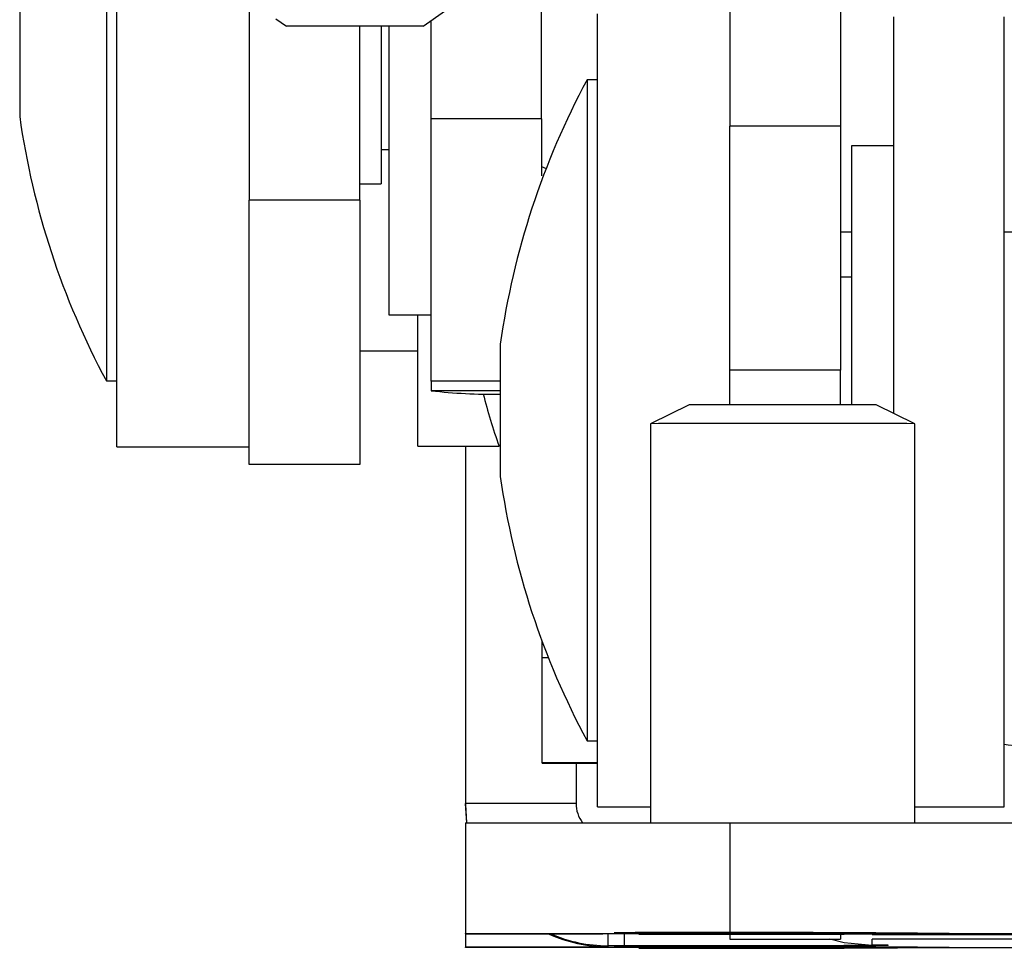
# Paper-space layout 'Sheet2' of a CAD drawing. Header units: millimetres. Extents: x 0 to 1118, y 0 to 864.
# Tile 83 of 232: x 326.93 to 334.81, y 590.54 to 597.97. Entities that reach past the tile are written whole.
import ezdxf

# ---------------------------------------------------------------- set-up
doc = ezdxf.new("R2010")
doc.units = ezdxf.units.MM

psp = doc.layouts.new('Sheet2')

# ---------------------------------------------------------------- linework, layer by layer
at = {"color": 7, "linetype": 'Continuous', "lineweight": 30}
for p, q in [((327.7043, 594.5496), (327.7043, 600.8996)), ((331.1053, 597.177), (331.1053, 600.8996)), ((332.6115, 600.6406), (332.6115, 597.1184)), ((333.4972, 600.6406), (333.4972, 597.1184)), ((327.6196, 600.3704), (327.6196, 595.0788)), ((328.7626, 599.4212), (328.7626, 596.5258)), ((326.9253, 598.2538), (326.9253, 597.1954)), ((330.1571, 597.9194), (330.3346, 598.0437)), ((331.5532, 591.6682), (331.5532, 598.0182)), ((328.9768, 597.9787), (329.0615, 597.9194)), ((330.2197, 597.177), (330.2197, 597.9633)), ((333.9247, 594.8183), (333.9247, 597.9938)), ((334.8103, 591.6682), (334.8103, 597.9938)), ((330.1571, 597.9194), (329.0615, 597.9194)), ((329.6482, 596.5258), (329.6482, 597.9194)), ((329.8209, 597.9194), (329.8209, 596.6578)), ((329.881, 597.9194), (329.881, 595.6079)), ((331.5532, 597.489), (331.4685, 597.489)), ((331.4685, 597.489), (331.4685, 592.1973)), ((331.1053, 597.177), (330.2197, 597.177)), ((330.2197, 595.0761), (330.2197, 597.177)), ((331.1053, 597.177), (331.1053, 596.7201)), ((333.4972, 597.1184), (332.6115, 597.1184)), ((332.6115, 595.1654), (332.6115, 597.1184)), ((333.4972, 597.1184), (333.4972, 595.1654)), ((329.8209, 596.9308), (329.881, 596.9308)), ((333.9247, 596.9598), (333.5861, 596.9598)), ((333.5861, 596.9598), (333.5861, 594.8872)), ((331.1053, 596.7942), (331.1415, 596.7791)), ((329.6482, 596.6578), (329.8209, 596.6578)), ((329.6482, 596.5258), (328.7626, 596.5258)), ((328.7626, 594.4091), (328.7626, 596.5258)), ((329.6482, 596.5258), (329.6482, 594.4091)), ((333.4972, 596.2714), (333.5861, 596.2714)), ((334.8103, 596.2714), (336.3535, 596.2714)), ((333.5861, 595.91), (333.4972, 595.91)), ((329.881, 595.6079), (330.2197, 595.6079)), ((330.1147, 594.5566), (330.1147, 595.6079)), ((329.6482, 595.3193), (330.1147, 595.3193)), ((330.7743, 595.3723), (330.7743, 594.314)), ((333.4972, 595.1654), (332.6115, 595.1654)), ((332.6115, 594.8873), (332.6115, 595.1654)), ((333.4972, 594.8872), (333.4972, 595.1654)), ((327.6196, 595.0788), (327.7043, 595.0788)), ((330.2197, 595.0761), (330.2197, 595.0003)), ((332.2856, 594.8869), (331.9765, 594.7361)), ((334.0932, 594.7361), (333.7842, 594.8869)), ((331.9765, 594.7361), (331.9765, 591.5405)), ((334.0932, 591.5405), (334.0932, 594.7361)), ((327.7043, 594.5496), (328.7626, 594.5496)), ((330.1147, 594.5566), (330.7642, 594.5566)), ((330.4949, 594.5566), (330.4949, 591.6952)), ((329.6482, 594.4091), (328.7626, 594.4091)), ((331.1087, 592.86), (331.1087, 592.9937)), ((331.1087, 592.0196), (331.1087, 592.86)), ((331.4685, 592.1973), (331.5532, 592.1973)), ((331.1087, 592.0176), (331.1087, 592.0196)), ((331.1087, 592.0176), (331.5532, 592.0176)), ((331.3805, 592.0176), (331.3805, 591.6952)), ((330.4949, 591.6952), (330.4949, 591.6874)), ((330.5056, 591.5393), (330.4949, 591.6952)), ((331.3805, 591.6952), (330.4949, 591.6952)), ((330.4949, 591.6874), (330.5046, 591.5393)), ((331.5532, 591.6682), (331.9765, 591.6682)), ((334.0932, 591.6682), (334.8103, 591.6682)), ((330.4949, 591.5391), (330.4949, 590.6535)), ((332.6115, 591.5405), (332.6115, 590.6549)), ((332.6115, 591.5405), (336.1675, 591.5405)), ((330.4949, 590.6515), (330.4949, 590.6535)), ((330.4949, 590.6515), (330.4949, 590.5435)), ((333.7512, 590.6507), (331.5955, 590.6507)), ((332.6115, 590.6549), (336.1675, 590.6549)), ((332.6115, 590.6445), (332.6115, 590.6507)), ((333.4972, 590.6445), (332.6115, 590.6445)), ((332.6115, 590.6445), (332.6115, 590.6089)), ((332.6115, 590.6089), (333.4972, 590.6089)), ((333.4972, 590.6507), (333.4972, 590.6445)), ((333.4972, 590.6445), (333.4972, 590.6089)), ((333.7512, 590.6499), (333.7074, 590.6507)), ((333.7512, 590.6499), (333.7512, 590.6507)), ((333.7512, 590.6459), (333.7512, 590.6499)), ((333.7512, 590.5595), (333.7512, 590.6075)), ((330.4949, 590.5414), (330.4949, 590.5435)), ((331.5955, 590.5442), (331.6345, 590.5442)), ((331.6345, 590.5556), (331.6345, 590.5478)), ((331.7649, 590.5556), (331.6345, 590.5556)), ((331.6345, 590.5442), (331.6345, 590.5478)), ((336.1675, 590.54), (332.6115, 590.54)), ((333.8815, 590.5595), (333.7512, 590.5595)), ((333.8815, 590.557), (333.8815, 590.5595))]:
    psp.add_line(p, q, dxfattribs=at)
at = {"color": 8, "linetype": 'Continuous', "lineweight": 30}
for p, q in [((330.7743, 595.0761), (330.2197, 595.0761)), ((330.7743, 595.0003), (330.2197, 595.0003)), ((331.1601, 592.86), (331.1087, 592.86)), ((331.5532, 592.0196), (331.1087, 592.0196)), ((331.6345, 590.6507), (331.6345, 590.5556)), ((331.7649, 590.6507), (331.7649, 590.5556)), ((331.5955, 590.5485), (331.5955, 590.5442))]:
    psp.add_line(p, q, dxfattribs=at)
at = {"color": 7, "linetype": 'Continuous', "lineweight": 30, "flags": 128}
for points in [[(334.0932, 594.7361), (334.0294, 594.7364), (333.8456, 594.7366), (333.564, 594.7367), (333.2187, 594.7368), (332.8511, 594.7368), (332.5057, 594.7367), (332.2241, 594.7366), (332.0404, 594.7364), (331.9765, 594.7361)], [(335.0643, 592.1393), (334.842, 592.1612), (334.8103, 592.1679)], [(330.4949, 591.5391), (330.5355, 591.5394), (330.656, 591.5397), (330.8516, 591.5399), (331.1148, 591.5401), (331.4356, 591.5403), (331.8015, 591.5404), (332.1986, 591.5405), (332.6115, 591.5405)], [(330.4949, 590.6535), (330.5355, 590.6538), (330.656, 590.6541), (330.8516, 590.6543), (331.1148, 590.6545), (331.4356, 590.6547), (331.8015, 590.6548), (332.1986, 590.6549), (332.6115, 590.6549)], [(333.4122, 590.6111), (333.5288, 590.5814), (333.7512, 590.5595)], [(333.7512, 590.6459), (334.0428, 590.6459), (334.3173, 590.6458), (334.5661, 590.6457), (334.7812, 590.6455), (334.956, 590.6454), (335.0849, 590.6452), (335.1639, 590.645), (335.1905, 590.6448)], [(335.1905, 590.6086), (335.1639, 590.6084), (335.0849, 590.6082), (334.956, 590.608), (334.7812, 590.6079), (334.5661, 590.6077), (334.3173, 590.6076), (334.0428, 590.6075), (333.7512, 590.6075)], [(332.6115, 590.54), (332.1986, 590.5401), (331.8015, 590.5402), (331.4356, 590.5403), (331.1148, 590.5405), (330.8516, 590.5407), (330.656, 590.5409), (330.5355, 590.5412), (330.4949, 590.5414)], [(333.8815, 590.557), (333.8409, 590.5567), (333.7204, 590.5565), (333.5248, 590.5562), (333.2616, 590.556), (332.9408, 590.5558), (332.5749, 590.5557), (332.1778, 590.5556), (331.7649, 590.5556)]]:
    psp.add_lwpolyline(points, dxfattribs=at)
at = {"color": 7, "linetype": 'Continuous', "lineweight": 30}
for centre, radius, start, end in [((337.0616, 594.4823), 6.35, 151.7384, 171.94262), ((333.2126, 598.0855), 6.35, 188.05738, 208.2616), ((330.7025, 599.1478), 4.1755, 263.35982, 270.98438), ((334.7494, 595.9845), 4.2333, 193.7888, 199.71353), ((333.0349, 137.3655), 457.522, 89.906165, 90.093835), ((337.0616, 595.204), 6.35, 188.05738, 208.2616), ((331.6345, 591.6952), 0.254, 180.00153, 217.57569), ((331.3231, 1009.5898), 418.9392, 269.886725, 270.037257), ((331.6345, 591.6874), 1.1396, 245.45519, 270.00049), ((331.6345, 591.6952), 1.1396, 246.41636, 269.99961), ((332.5656, 397.7072), 192.9546, 89.464945, 90.260811), ((332.633, 774.8164), 184.1692, 269.766804, 270.478382), ((331.3231, 171.6051), 418.9392, 89.962743, 90.113275), ((332.5655, 393.898), 196.6516, 89.474988, 90.25589), ((332.633, 771.0411), 180.5061, 269.762046, 270.488065)]:
    psp.add_arc(centre, radius, start, end, dxfattribs=at)

doc.saveas('drawing.dxf')
